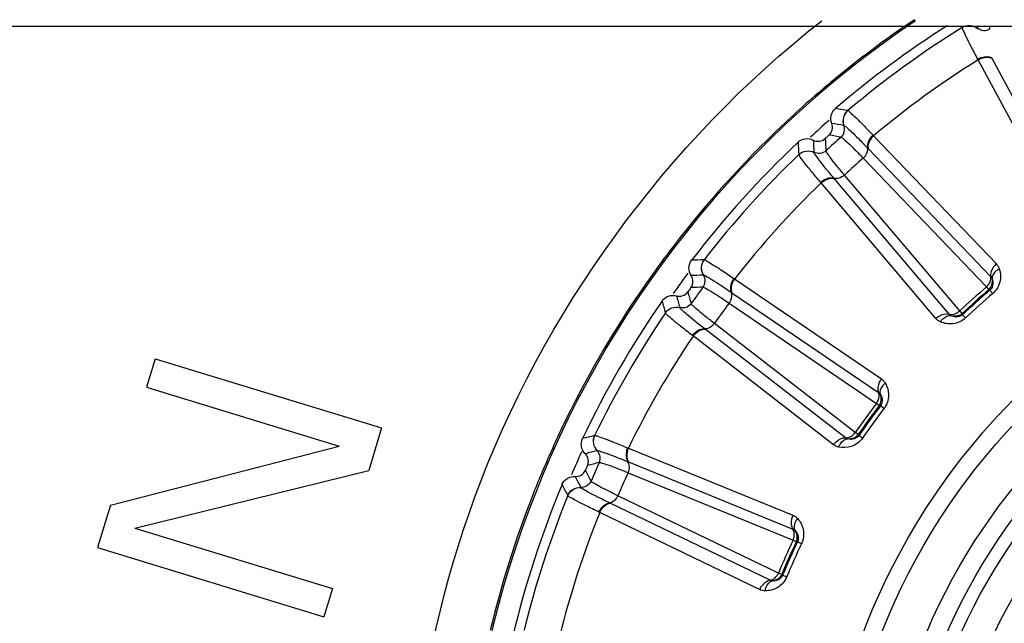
# Model space of a CAD drawing. Header units: millimetres. Extents: x 0 to 4000, y 0 to 3000.
# Tile 105 of 170: x 1473 to 1492, y 1679 to 1690. Entities that reach past the tile are written whole.
import ezdxf

# ---------------------------------------------------------------- set-up
doc = ezdxf.new("R2010")
doc.units = ezdxf.units.MM
doc.header["$LTSCALE"] = 219.99956
doc.layers.get('0').update_dxf_attribs({"linetype": 'CONTINUOUS'})
doc.layers.add('SUPERFICI', color=7, linetype='CONTINUOUS')

msp = doc.modelspace()

# ---------------------------------------------------------------- linework, layer by layer
at = {"color": 7, "linetype": 'CONTINUOUS'}
for p, q in [((1244.778, 1690.18), (1576.626, 1690.18)), ((1475.427, 1683.859), (1475.262, 1683.321)), ((1475.427, 1683.859), (1479.73, 1682.545)), ((1475.262, 1683.321), (1478.925, 1682.202)), ((1479.73, 1682.545), (1479.484, 1681.738)), ((1474.578, 1681.079), (1478.925, 1682.202)), ((1475.045, 1680.643), (1479.484, 1681.738)), ((1474.578, 1681.079), (1474.331, 1680.272)), ((1475.045, 1680.643), (1478.799, 1679.496)), ((1474.331, 1680.272), (1478.635, 1678.958)), ((1478.799, 1679.496), (1478.635, 1678.958))]:
    msp.add_line(p, q, dxfattribs=at)
at = {"color": 9, "linetype": 'CONTINUOUS'}
for p, q in [((1490.757, 1690.158), (1490.76, 1690.18)), ((1491.048, 1690.139), (1491.054, 1690.18)), ((1491.048, 1690.139), (1491.054, 1690.18)), ((1491.276, 1690.121), (1491.284, 1690.18)), ((1490.757, 1690.157), (1490.757, 1690.158)), ((1491.048, 1690.138), (1491.048, 1690.139)), ((1491.059, 1689.543), (1491.052, 1689.556)), ((1492.655, 1686.571), (1491.059, 1689.543)), ((1492.919, 1686.597), (1491.323, 1689.567)), ((1488.579, 1688.575), (1488.58, 1688.575)), ((1488.508, 1688.293), (1488.508, 1688.293)), ((1489.06, 1688.11), (1489.071, 1688.099)), ((1489.071, 1688.099), (1491.404, 1685.662)), ((1487.653, 1687.74), (1487.653, 1687.741)), ((1487.941, 1687.782), (1487.941, 1687.783)), ((1488.957, 1687.865), (1488.967, 1687.855)), ((1488.967, 1687.855), (1491.298, 1685.419)), ((1488.076, 1687.202), (1488.066, 1687.214)), ((1490.254, 1684.627), (1488.076, 1687.202)), ((1488.329, 1687.281), (1488.32, 1687.291)), ((1490.508, 1684.707), (1488.329, 1687.281)), ((1485.851, 1685.74), (1485.852, 1685.74)), ((1485.84, 1685.45), (1485.841, 1685.45)), ((1486.419, 1685.385), (1486.431, 1685.376)), ((1486.431, 1685.376), (1489.22, 1683.478)), ((1486.369, 1685.124), (1486.38, 1685.116)), ((1486.38, 1685.116), (1489.167, 1683.218)), ((1491.26, 1685.175), (1491.281, 1685.165)), ((1491.336, 1685.1), (1491.281, 1685.165)), ((1485.392, 1684.832), (1485.391, 1684.832)), ((1485.119, 1684.731), (1485.118, 1684.732)), ((1490.762, 1684.698), (1490.754, 1684.72)), ((1490.82, 1684.636), (1490.762, 1684.698)), ((1485.875, 1684.422), (1485.865, 1684.43)), ((1488.542, 1682.358), (1485.875, 1684.422)), ((1485.644, 1684.293), (1485.632, 1684.302)), ((1488.311, 1682.227), (1485.644, 1684.293)), ((1489.18, 1682.972), (1489.203, 1682.966)), ((1489.27, 1682.915), (1489.203, 1682.966)), ((1483.772, 1682.4), (1483.773, 1682.4)), ((1488.793, 1682.401), (1488.78, 1682.421)), ((1488.862, 1682.353), (1488.793, 1682.401)), ((1484.401, 1682.17), (1484.415, 1682.164)), ((1484.415, 1682.164), (1487.538, 1680.888)), ((1483.821, 1682.113), (1483.822, 1682.114)), ((1484.407, 1681.905), (1484.419, 1681.9)), ((1484.419, 1681.9), (1487.54, 1680.622)), ((1483.512, 1681.416), (1483.511, 1681.416)), ((1483.265, 1681.26), (1483.265, 1681.261)), ((1484.07, 1681.115), (1484.058, 1681.121)), ((1487.107, 1679.651), (1484.07, 1681.115)), ((1483.871, 1680.941), (1483.857, 1680.947)), ((1486.908, 1679.474), (1483.871, 1680.941)), ((1487.604, 1680.384), (1487.628, 1680.383)), ((1487.704, 1680.347), (1487.628, 1680.383)), ((1487.344, 1679.746), (1487.327, 1679.763)), ((1487.422, 1679.713), (1487.344, 1679.746))]:
    msp.add_line(p, q, dxfattribs=at)
for radius in [12.641, 12.312, 11.526, 11.17, 10.922]:
    msp.add_circle((1500.702, 1674.18), radius, dxfattribs=at)
at = {"color": 7, "linetype": 'CONTINUOUS'}
msp.add_circle((1500.702, 1674.18), 10.349, dxfattribs=at)
at = {"color": 9, "linetype": 'CONTINUOUS'}
for centre, radius, start, end in [((1500.702, 1674.18), 19.409, 123.941, 344.2998), ((1500.704, 1674.165), 19.449, 123.9289, 129.7942), ((1500.702, 1674.18), 18.819, 121.9001, 130.0999), ((1500.702, 1674.18), 18.138, 122.1157, 129.8843), ((1500.685, 1674.192), 19.417, 129.8023, 133.4908), ((1475.836, 1615.931), 73.753, 80.05014, 80.23253), ((1500.702, 1674.18), 18.909, 131.2855, 132.725), ((1475.71, 1615.061), 74.342, 80.0875, 80.26673), ((1500.751, 1674.125), 19.511, 133.4942, 142.4087), ((1475.614, 1614.343), 74.837, 80.12065, 80.29737), ((1561.231, 1692.822), 73.753, 183.76761, 183.95), ((1562.109, 1692.855), 74.342, 183.73327, 183.9125), ((1562.833, 1692.877), 74.837, 183.70276, 183.87948), ((1500.702, 1674.18), 18.819, 133.9001, 142.0999), ((1500.702, 1674.18), 18.138, 134.1157, 141.8843), ((1500.653, 1674.204), 19.385, 142.4173, 145.5381), ((1488.49, 1612.034), 73.753, 92.05014, 92.23253), ((1500.702, 1674.18), 18.909, 143.2803, 144.7316), ((1488.548, 1611.157), 74.342, 92.0875, 92.26673), ((1500.759, 1674.135), 19.512, 145.5485, 154.4589), ((1557.588, 1705.386), 74.837, 195.70276, 195.87948), ((1488.603, 1610.435), 74.837, 92.12065, 92.29737), ((1500.702, 1674.18), 14.471, 130.6186, 133.3814), ((1556.032, 1704.999), 73.753, 195.76761, 195.95), ((1556.885, 1705.215), 74.342, 195.73327, 195.9125), ((1500.702, 1674.18), 14.387, 130.6186, 133.3814), ((1500.702, 1674.18), 18.819, 145.9001, 154.0999), ((1500.702, 1674.18), 18.138, 146.1157, 153.8843), ((1500.702, 1674.18), 14.471, 142.6186, 145.3814), ((1500.702, 1674.18), 14.387, 142.6186, 145.3814), ((1500.705, 1674.162), 19.451, 154.4619, 157.2757), ((1501.677, 1610.853), 73.753, 104.05014, 104.23253), ((1500.702, 1674.18), 18.909, 155.2686, 156.7201), ((1501.917, 1610.007), 74.342, 104.0875, 104.26673), ((1502.12, 1609.312), 74.837, 104.12065, 104.29737), ((1500.641, 1674.189), 19.382, 157.2765, 158.608), ((1549.205, 1716.218), 74.342, 207.73327, 207.9125), ((1549.857, 1716.531), 74.837, 207.70276, 207.87948), ((1548.416, 1715.829), 73.753, 207.76761, 207.95), ((1500.74, 1674.154), 19.486, 158.6183, 166.4982), ((1500.702, 1674.18), 18.819, 157.9001, 166.0999), ((1500.702, 1674.18), 18.138, 158.1157, 165.8843), ((1500.702, 1674.18), 14.471, 154.6186, 157.3814), ((1500.702, 1674.18), 14.387, 154.6186, 157.3814)]:
    msp.add_arc(centre, radius, start, end, dxfattribs=at)
at = {"color": 7, "linetype": 'CONTINUOUS'}
for radius, start, end in [(19, 122.5857, 130.5571), (18.7, 131.8479, 132.1521), (19, 133.4429, 142.5571), (18.7, 143.8479, 144.1521), (19, 145.4429, 154.5571), (18.7, 155.8479, 156.1521), (19, 157.4429, 166.5571)]:
    msp.add_arc((1500.702, 1674.18), radius, start, end, dxfattribs=at)
at = {"color": 9, "linetype": 'CONTINUOUS'}
for points in [[(1481.496, 1681.221), (1482.779, 1684.729), (1485.145, 1687.981), (1488.087, 1690.283)], [(1491.404, 1685.662), (1491.43, 1685.636), (1491.449, 1685.603), (1491.46, 1685.568)], [(1491.26, 1685.175), (1491.313, 1685.221), (1491.34, 1685.309), (1491.323, 1685.377)], [(1491.298, 1685.419), (1491.309, 1685.408), (1491.32, 1685.392), (1491.317, 1685.376)], [(1490.342, 1684.561), (1490.309, 1684.576), (1490.278, 1684.599), (1490.254, 1684.627)], [(1490.547, 1684.678), (1490.533, 1684.685), (1490.516, 1684.694), (1490.512, 1684.71)], [(1490.754, 1684.72), (1490.703, 1684.672), (1490.613, 1684.654), (1490.547, 1684.678)], [(1489.22, 1683.478), (1489.25, 1683.458), (1489.276, 1683.429), (1489.295, 1683.398)], [(1489.167, 1683.218), (1489.18, 1683.209), (1489.194, 1683.196), (1489.194, 1683.18)], [(1489.18, 1682.972), (1489.222, 1683.028), (1489.231, 1683.119), (1489.2, 1683.182)], [(1488.586, 1682.337), (1488.571, 1682.341), (1488.552, 1682.347), (1488.546, 1682.361)], [(1488.78, 1682.421), (1488.74, 1682.364), (1488.656, 1682.327), (1488.586, 1682.337)], [(1488.41, 1682.181), (1488.375, 1682.188), (1488.34, 1682.204), (1488.311, 1682.227)], [(1487.538, 1680.888), (1487.572, 1680.874), (1487.603, 1680.852), (1487.627, 1680.825)], [(1487.54, 1680.622), (1487.554, 1680.616), (1487.571, 1680.606), (1487.574, 1680.591)], [(1487.604, 1680.384), (1487.634, 1680.448), (1487.623, 1680.539), (1487.58, 1680.594)], [(1487.327, 1679.763), (1487.3, 1679.698), (1487.225, 1679.645), (1487.155, 1679.64)], [(1487.155, 1679.64), (1487.139, 1679.64), (1487.12, 1679.642), (1487.11, 1679.655)], [(1487.016, 1679.45), (1486.979, 1679.45), (1486.941, 1679.458), (1486.908, 1679.474)]]:
    msp.add_open_spline(points, degree=3, dxfattribs=at)
for points, knots in [([(1490.757, 1690.158), (1490.801, 1690.185), (1490.907, 1690.212), (1491.008, 1690.171), (1491.048, 1690.139)], [0, 0, 0, 0, 0.499968, 1, 1, 1, 1]), ([(1490.757, 1690.157), (1490.8, 1690.184), (1490.906, 1690.211), (1491.008, 1690.17), (1491.048, 1690.138)], [0, 0, 0, 0, 0.499945, 1, 1, 1, 1]), ([(1491.052, 1689.556), (1491.009, 1689.635), (1490.935, 1689.775), (1490.838, 1689.957), (1490.789, 1690.077), (1490.755, 1690.137), (1490.757, 1690.157)], [0, 0, 0, 0, 0.402637, 0.710677, 0.912127, 1, 1, 1, 1]), ([(1491.276, 1690.121), (1491.242, 1690.101), (1491.158, 1690.081), (1491.079, 1690.113), (1491.048, 1690.139)], [0, 0, 0, 0, 0.499968, 1, 1, 1, 1]), ([(1491.052, 1689.556), (1491.074, 1689.569), (1491.155, 1689.606), (1491.261, 1689.612), (1491.316, 1689.579)], [0, 0, 0, 0, 0.283026, 1, 1, 1, 1]), ([(1491.059, 1689.543), (1491.081, 1689.556), (1491.162, 1689.593), (1491.267, 1689.6), (1491.323, 1689.567)], [0, 0, 0, 0, 0.283838, 1, 1, 1, 1]), ([(1488.579, 1688.575), (1488.54, 1688.543), (1488.482, 1688.45), (1488.489, 1688.341), (1488.508, 1688.293)], [0, 0, 0, 0, 0.499968, 1, 1, 1, 1]), ([(1488.58, 1688.575), (1488.541, 1688.542), (1488.483, 1688.45), (1488.49, 1688.341), (1488.508, 1688.293)], [0, 0, 0, 0, 0.499945, 1, 1, 1, 1]), ([(1488.58, 1688.575), (1488.599, 1688.571), (1488.647, 1688.52), (1488.746, 1688.436), (1488.888, 1688.288), (1488.998, 1688.175), (1489.06, 1688.11)], [0, 0, 0, 0, 0.087869, 0.289341, 0.597382, 1, 1, 1, 1]), ([(1488.454, 1688.071), (1488.484, 1688.097), (1488.528, 1688.17), (1488.522, 1688.256), (1488.508, 1688.293)], [0, 0, 0, 0, 0.499968, 1, 1, 1, 1]), ([(1488.508, 1688.293), (1488.527, 1688.289), (1488.572, 1688.243), (1488.664, 1688.165), (1488.797, 1688.029), (1488.9, 1687.925), (1488.957, 1687.865)], [0, 0, 0, 0, 0.089971, 0.2921, 0.599425, 1, 1, 1, 1]), ([(1489.06, 1688.11), (1489.041, 1688.092), (1488.981, 1688.026), (1488.943, 1687.928), (1488.957, 1687.865)], [0, 0, 0, 0, 0.283026, 1, 1, 1, 1]), ([(1489.071, 1688.099), (1489.052, 1688.081), (1488.992, 1688.016), (1488.952, 1687.918), (1488.967, 1687.855)], [0, 0, 0, 0, 0.283838, 1, 1, 1, 1]), ([(1487.653, 1687.741), (1487.689, 1687.776), (1487.787, 1687.825), (1487.895, 1687.806), (1487.941, 1687.783)], [0, 0, 0, 0, 0.499968, 1, 1, 1, 1]), ([(1487.653, 1687.74), (1487.689, 1687.775), (1487.788, 1687.824), (1487.895, 1687.805), (1487.941, 1687.782)], [0, 0, 0, 0, 0.499945, 1, 1, 1, 1]), ([(1488.066, 1687.214), (1488.007, 1687.282), (1487.906, 1687.404), (1487.773, 1687.561), (1487.7, 1687.668), (1487.654, 1687.721), (1487.653, 1687.74)], [0, 0, 0, 0, 0.402637, 0.710677, 0.912127, 1, 1, 1, 1]), ([(1488.168, 1687.813), (1488.138, 1687.786), (1488.061, 1687.749), (1487.976, 1687.765), (1487.941, 1687.783)], [0, 0, 0, 0, 0.499968, 1, 1, 1, 1]), ([(1488.32, 1687.291), (1488.266, 1687.354), (1488.174, 1687.467), (1488.052, 1687.614), (1487.984, 1687.714), (1487.943, 1687.763), (1487.941, 1687.782)], [0, 0, 0, 0, 0.400593, 0.707917, 0.910027, 1, 1, 1, 1]), ([(1488.876, 1687.672), (1488.891, 1687.686), (1488.938, 1687.738), (1488.969, 1687.815), (1488.957, 1687.865)], [0, 0, 0, 0, 0.284072, 1, 1, 1, 1]), ([(1488.066, 1687.214), (1488.085, 1687.231), (1488.157, 1687.284), (1488.259, 1687.312), (1488.32, 1687.291)], [0, 0, 0, 0, 0.283026, 1, 1, 1, 1]), ([(1488.076, 1687.202), (1488.095, 1687.219), (1488.166, 1687.272), (1488.267, 1687.301), (1488.329, 1687.281)], [0, 0, 0, 0, 0.283838, 1, 1, 1, 1]), ([(1488.52, 1687.351), (1488.505, 1687.338), (1488.448, 1687.296), (1488.368, 1687.274), (1488.32, 1687.291)], [0, 0, 0, 0, 0.284072, 1, 1, 1, 1]), ([(1485.851, 1685.74), (1485.82, 1685.7), (1485.782, 1685.598), (1485.812, 1685.492), (1485.84, 1685.45)], [0, 0, 0, 0, 0.499968, 1, 1, 1, 1]), ([(1485.852, 1685.74), (1485.821, 1685.7), (1485.783, 1685.598), (1485.813, 1685.492), (1485.841, 1685.45)], [0, 0, 0, 0, 0.499945, 1, 1, 1, 1]), ([(1485.852, 1685.74), (1485.872, 1685.741), (1485.929, 1685.701), (1486.043, 1685.639), (1486.213, 1685.523), (1486.345, 1685.436), (1486.419, 1685.385)], [0, 0, 0, 0, 0.087869, 0.289341, 0.597382, 1, 1, 1, 1]), ([(1491.404, 1685.662), (1491.385, 1685.645), (1491.324, 1685.58), (1491.284, 1685.482), (1491.298, 1685.419)], [0, 0, 0, 0, 0.283328, 1, 1, 1, 1]), ([(1491.46, 1685.568), (1491.438, 1685.557), (1491.371, 1685.516), (1491.313, 1685.432), (1491.323, 1685.377)], [0, 0, 0, 0, 0.303467, 1, 1, 1, 1]), ([(1491.46, 1685.568), (1491.484, 1685.494), (1491.497, 1685.317), (1491.404, 1685.159), (1491.336, 1685.1)], [0, 0, 0, 0, 0.463856, 1, 1, 1, 1]), ([(1485.833, 1685.221), (1485.857, 1685.253), (1485.886, 1685.334), (1485.862, 1685.416), (1485.84, 1685.45)], [0, 0, 0, 0, 0.499968, 1, 1, 1, 1]), ([(1485.841, 1685.45), (1485.859, 1685.45), (1485.913, 1685.414), (1486.02, 1685.357), (1486.178, 1685.251), (1486.3, 1685.17), (1486.369, 1685.124)], [0, 0, 0, 0, 0.089971, 0.2921, 0.599425, 1, 1, 1, 1]), ([(1486.419, 1685.385), (1486.404, 1685.364), (1486.359, 1685.287), (1486.341, 1685.183), (1486.369, 1685.124)], [0, 0, 0, 0, 0.283026, 1, 1, 1, 1]), ([(1486.431, 1685.376), (1486.416, 1685.355), (1486.371, 1685.279), (1486.353, 1685.175), (1486.38, 1685.116)], [0, 0, 0, 0, 0.283838, 1, 1, 1, 1]), ([(1491.216, 1685.226), (1491.231, 1685.24), (1491.278, 1685.292), (1491.309, 1685.369), (1491.298, 1685.419)], [0, 0, 0, 0, 0.283581, 1, 1, 1, 1]), ([(1491.323, 1685.377), (1491.334, 1685.348), (1491.351, 1685.272), (1491.315, 1685.194), (1491.281, 1685.165)], [0, 0, 0, 0, 0.40673, 1, 1, 1, 1]), ([(1486.33, 1684.919), (1486.341, 1684.935), (1486.376, 1684.996), (1486.39, 1685.078), (1486.369, 1685.124)], [0, 0, 0, 0, 0.284072, 1, 1, 1, 1]), ([(1485.118, 1684.732), (1485.147, 1684.774), (1485.233, 1684.842), (1485.342, 1684.846), (1485.391, 1684.832)], [0, 0, 0, 0, 0.499968, 1, 1, 1, 1]), ([(1485.119, 1684.731), (1485.147, 1684.773), (1485.233, 1684.841), (1485.342, 1684.845), (1485.392, 1684.832)], [0, 0, 0, 0, 0.499945, 1, 1, 1, 1]), ([(1485.607, 1684.909), (1485.584, 1684.877), (1485.516, 1684.825), (1485.43, 1684.822), (1485.391, 1684.832)], [0, 0, 0, 0, 0.499968, 1, 1, 1, 1]), ([(1485.865, 1684.43), (1485.799, 1684.481), (1485.685, 1684.572), (1485.535, 1684.69), (1485.448, 1684.774), (1485.397, 1684.814), (1485.392, 1684.832)], [0, 0, 0, 0, 0.400593, 0.707917, 0.910027, 1, 1, 1, 1]), ([(1490.508, 1684.707), (1490.522, 1684.703), (1490.595, 1684.695), (1490.666, 1684.732), (1490.708, 1684.769)], [0, 0, 0, 0, 0.216192, 1, 1, 1, 1]), ([(1485.632, 1684.302), (1485.561, 1684.357), (1485.437, 1684.454), (1485.274, 1684.581), (1485.18, 1684.67), (1485.124, 1684.712), (1485.119, 1684.731)], [0, 0, 0, 0, 0.402637, 0.710677, 0.912127, 1, 1, 1, 1]), ([(1490.254, 1684.627), (1490.273, 1684.644), (1490.345, 1684.698), (1490.446, 1684.728), (1490.508, 1684.707)], [0, 0, 0, 0, 0.283328, 1, 1, 1, 1]), ([(1490.342, 1684.561), (1490.356, 1684.582), (1490.404, 1684.645), (1490.493, 1684.693), (1490.547, 1684.678)], [0, 0, 0, 0, 0.303467, 1, 1, 1, 1]), ([(1490.82, 1684.636), (1490.755, 1684.574), (1490.588, 1684.498), (1490.414, 1684.53), (1490.342, 1684.561)], [0, 0, 0, 0, 0.536509, 1, 1, 1, 1]), ([(1490.762, 1684.698), (1490.73, 1684.667), (1490.648, 1684.639), (1490.574, 1684.664), (1490.547, 1684.678)], [0, 0, 0, 0, 0.592774, 1, 1, 1, 1]), ([(1485.632, 1684.302), (1485.647, 1684.323), (1485.706, 1684.389), (1485.8, 1684.438), (1485.865, 1684.43)], [0, 0, 0, 0, 0.283026, 1, 1, 1, 1]), ([(1485.644, 1684.293), (1485.659, 1684.313), (1485.718, 1684.38), (1485.811, 1684.429), (1485.875, 1684.422)], [0, 0, 0, 0, 0.283838, 1, 1, 1, 1]), ([(1486.048, 1684.531), (1486.036, 1684.514), (1485.989, 1684.462), (1485.915, 1684.424), (1485.865, 1684.43)], [0, 0, 0, 0, 0.284072, 1, 1, 1, 1]), ([(1489.22, 1683.478), (1489.205, 1683.458), (1489.159, 1683.381), (1489.14, 1683.277), (1489.167, 1683.218)], [0, 0, 0, 0, 0.283328, 1, 1, 1, 1]), ([(1489.295, 1683.398), (1489.275, 1683.382), (1489.218, 1683.328), (1489.179, 1683.235), (1489.2, 1683.182)], [0, 0, 0, 0, 0.303467, 1, 1, 1, 1]), ([(1489.295, 1683.398), (1489.333, 1683.33), (1489.383, 1683.16), (1489.325, 1682.986), (1489.27, 1682.915)], [0, 0, 0, 0, 0.463856, 1, 1, 1, 1]), ([(1489.126, 1683.013), (1489.138, 1683.029), (1489.173, 1683.09), (1489.188, 1683.172), (1489.167, 1683.218)], [0, 0, 0, 0, 0.283581, 1, 1, 1, 1]), ([(1489.2, 1683.182), (1489.217, 1683.157), (1489.249, 1683.086), (1489.23, 1683.001), (1489.203, 1682.966)], [0, 0, 0, 0, 0.406732, 1, 1, 1, 1]), ([(1483.772, 1682.4), (1483.75, 1682.354), (1483.734, 1682.246), (1483.785, 1682.149), (1483.821, 1682.113)], [0, 0, 0, 0, 0.499968, 1, 1, 1, 1]), ([(1483.773, 1682.4), (1483.751, 1682.355), (1483.735, 1682.246), (1483.786, 1682.149), (1483.822, 1682.114)], [0, 0, 0, 0, 0.499945, 1, 1, 1, 1]), ([(1483.773, 1682.4), (1483.792, 1682.405), (1483.856, 1682.377), (1483.981, 1682.341), (1484.171, 1682.263), (1484.318, 1682.205), (1484.401, 1682.17)], [0, 0, 0, 0, 0.087869, 0.289341, 0.597382, 1, 1, 1, 1]), ([(1488.311, 1682.227), (1488.326, 1682.247), (1488.384, 1682.315), (1488.477, 1682.365), (1488.542, 1682.358)], [0, 0, 0, 0, 0.283328, 1, 1, 1, 1]), ([(1488.862, 1682.353), (1488.811, 1682.279), (1488.664, 1682.17), (1488.487, 1682.165), (1488.41, 1682.181)], [0, 0, 0, 0, 0.536509, 1, 1, 1, 1]), ([(1488.41, 1682.181), (1488.419, 1682.204), (1488.453, 1682.275), (1488.53, 1682.341), (1488.586, 1682.337)], [0, 0, 0, 0, 0.303467, 1, 1, 1, 1]), ([(1488.542, 1682.358), (1488.557, 1682.356), (1488.63, 1682.364), (1488.691, 1682.415), (1488.724, 1682.46)], [0, 0, 0, 0, 0.216192, 1, 1, 1, 1]), ([(1488.793, 1682.401), (1488.768, 1682.364), (1488.693, 1682.321), (1488.616, 1682.329), (1488.586, 1682.337)], [0, 0, 0, 0, 0.592774, 1, 1, 1, 1]), ([(1484.401, 1682.17), (1484.391, 1682.147), (1484.363, 1682.062), (1484.368, 1681.956), (1484.407, 1681.905)], [0, 0, 0, 0, 0.283026, 1, 1, 1, 1]), ([(1484.415, 1682.164), (1484.405, 1682.141), (1484.377, 1682.057), (1484.38, 1681.951), (1484.419, 1681.9)], [0, 0, 0, 0, 0.283838, 1, 1, 1, 1]), ([(1483.863, 1681.888), (1483.879, 1681.924), (1483.89, 1682.01), (1483.85, 1682.085), (1483.821, 1682.113)], [0, 0, 0, 0, 0.499968, 1, 1, 1, 1]), ([(1483.822, 1682.114), (1483.841, 1682.118), (1483.901, 1682.093), (1484.017, 1682.06), (1484.194, 1681.989), (1484.33, 1681.936), (1484.407, 1681.905)], [0, 0, 0, 0, 0.089971, 0.2921, 0.599425, 1, 1, 1, 1]), ([(1484.411, 1681.696), (1484.419, 1681.714), (1484.441, 1681.781), (1484.437, 1681.864), (1484.407, 1681.905)], [0, 0, 0, 0, 0.284072, 1, 1, 1, 1]), ([(1483.265, 1681.261), (1483.284, 1681.308), (1483.354, 1681.393), (1483.46, 1681.419), (1483.511, 1681.416)], [0, 0, 0, 0, 0.499968, 1, 1, 1, 1]), ([(1483.265, 1681.26), (1483.285, 1681.307), (1483.355, 1681.392), (1483.461, 1681.419), (1483.512, 1681.416)], [0, 0, 0, 0, 0.499945, 1, 1, 1, 1]), ([(1483.706, 1681.536), (1483.69, 1681.5), (1483.634, 1681.435), (1483.551, 1681.414), (1483.511, 1681.416)], [0, 0, 0, 0, 0.499968, 1, 1, 1, 1]), ([(1484.058, 1681.121), (1483.983, 1681.157), (1483.852, 1681.223), (1483.682, 1681.307), (1483.579, 1681.371), (1483.521, 1681.399), (1483.512, 1681.416)], [0, 0, 0, 0, 0.400593, 0.707917, 0.910027, 1, 1, 1, 1]), ([(1484.519, 1661.735), (1482.443, 1664.419), (1479.605, 1670.949), (1480.329, 1678.033), (1481.496, 1681.221)], [0, 0, 0, 0, 0.499835, 1, 1, 1, 1]), ([(1483.857, 1680.947), (1483.776, 1680.986), (1483.634, 1681.056), (1483.449, 1681.146), (1483.338, 1681.214), (1483.275, 1681.243), (1483.265, 1681.26)], [0, 0, 0, 0, 0.402637, 0.710677, 0.912127, 1, 1, 1, 1]), ([(1484.216, 1681.258), (1484.208, 1681.239), (1484.172, 1681.178), (1484.109, 1681.126), (1484.058, 1681.121)], [0, 0, 0, 0, 0.284072, 1, 1, 1, 1]), ([(1483.857, 1680.947), (1483.867, 1680.971), (1483.912, 1681.048), (1483.993, 1681.115), (1484.058, 1681.121)], [0, 0, 0, 0, 0.283026, 1, 1, 1, 1]), ([(1483.871, 1680.941), (1483.881, 1680.964), (1483.925, 1681.042), (1484.006, 1681.109), (1484.07, 1681.115)], [0, 0, 0, 0, 0.283838, 1, 1, 1, 1]), ([(1487.538, 1680.888), (1487.527, 1680.865), (1487.498, 1680.78), (1487.501, 1680.675), (1487.54, 1680.622)], [0, 0, 0, 0, 0.283328, 1, 1, 1, 1]), ([(1487.627, 1680.825), (1487.612, 1680.806), (1487.567, 1680.741), (1487.548, 1680.641), (1487.58, 1680.594)], [0, 0, 0, 0, 0.303467, 1, 1, 1, 1]), ([(1487.627, 1680.825), (1487.679, 1680.766), (1487.763, 1680.611), (1487.743, 1680.429), (1487.704, 1680.347)], [0, 0, 0, 0, 0.463856, 1, 1, 1, 1]), ([(1487.543, 1680.413), (1487.551, 1680.432), (1487.573, 1680.498), (1487.57, 1680.581), (1487.54, 1680.622)], [0, 0, 0, 0, 0.283581, 1, 1, 1, 1]), ([(1487.58, 1680.594), (1487.602, 1680.573), (1487.648, 1680.51), (1487.647, 1680.424), (1487.628, 1680.383)], [0, 0, 0, 0, 0.406732, 1, 1, 1, 1]), ([(1487.422, 1679.713), (1487.387, 1679.63), (1487.266, 1679.493), (1487.094, 1679.451), (1487.016, 1679.45)], [0, 0, 0, 0, 0.536511, 1, 1, 1, 1]), ([(1487.107, 1679.651), (1487.123, 1679.652), (1487.192, 1679.675), (1487.242, 1679.738), (1487.265, 1679.789)], [0, 0, 0, 0, 0.216192, 1, 1, 1, 1]), ([(1487.344, 1679.746), (1487.327, 1679.704), (1487.263, 1679.646), (1487.186, 1679.638), (1487.155, 1679.64)], [0, 0, 0, 0, 0.592776, 1, 1, 1, 1]), ([(1486.908, 1679.474), (1486.919, 1679.498), (1486.962, 1679.576), (1487.043, 1679.644), (1487.107, 1679.651)], [0, 0, 0, 0, 0.283328, 1, 1, 1, 1]), ([(1487.016, 1679.45), (1487.019, 1679.475), (1487.037, 1679.551), (1487.099, 1679.632), (1487.155, 1679.64)], [0, 0, 0, 0, 0.303467, 1, 1, 1, 1])]:
    msp.add_open_spline(points, degree=3, knots=knots, dxfattribs=at)
at = {"color": 7, "linetype": 'CONTINUOUS'}
for points, knots in [([(1488.278, 1688.333), (1488.259, 1688.38), (1488.251, 1688.49), (1488.309, 1688.582), (1488.348, 1688.616)], [0, 0, 0, 0, 0.500009, 1, 1, 1, 1]), ([(1488.226, 1688.11), (1488.256, 1688.137), (1488.3, 1688.21), (1488.293, 1688.296), (1488.278, 1688.333)], [0, 0, 0, 0, 0.500013, 1, 1, 1, 1]), ([(1487.637, 1687.975), (1487.674, 1688.01), (1487.772, 1688.058), (1487.88, 1688.039), (1487.925, 1688.015)], [0, 0, 0, 0, 0.499996, 1, 1, 1, 1]), ([(1487.925, 1688.015), (1487.961, 1687.996), (1488.045, 1687.98), (1488.123, 1688.017), (1488.152, 1688.044)], [0, 0, 0, 0, 0.499987, 1, 1, 1, 1]), ([(1485.607, 1685.441), (1485.579, 1685.483), (1485.548, 1685.588), (1485.586, 1685.691), (1485.617, 1685.732)], [0, 0, 0, 0, 0.500011, 1, 1, 1, 1]), ([(1485.603, 1685.212), (1485.626, 1685.244), (1485.654, 1685.325), (1485.63, 1685.408), (1485.607, 1685.441)], [0, 0, 0, 0, 0.500013, 1, 1, 1, 1]), ([(1485.328, 1685.056), (1485.366, 1685.045), (1485.452, 1685.047), (1485.521, 1685.099), (1485.544, 1685.131)], [0, 0, 0, 0, 0.499987, 1, 1, 1, 1]), ([(1485.054, 1684.958), (1485.083, 1684.999), (1485.169, 1685.067), (1485.279, 1685.07), (1485.328, 1685.056)], [0, 0, 0, 0, 0.500024, 1, 1, 1, 1]), ([(1483.596, 1682.056), (1483.559, 1682.092), (1483.507, 1682.188), (1483.523, 1682.297), (1483.545, 1682.343)], [0, 0, 0, 0, 0.500004, 1, 1, 1, 1]), ([(1483.639, 1681.831), (1483.655, 1681.868), (1483.666, 1681.953), (1483.625, 1682.029), (1483.596, 1682.056)], [0, 0, 0, 0, 0.500013, 1, 1, 1, 1]), ([(1483.155, 1681.469), (1483.175, 1681.516), (1483.245, 1681.6), (1483.352, 1681.625), (1483.403, 1681.622)], [0, 0, 0, 0, 0.500012, 1, 1, 1, 1]), ([(1483.403, 1681.622), (1483.443, 1681.619), (1483.526, 1681.639), (1483.582, 1681.704), (1483.599, 1681.741)], [0, 0, 0, 0, 0.499987, 1, 1, 1, 1])]:
    msp.add_open_spline(points, degree=3, knots=knots, dxfattribs=at)
at = {"layer": 'SUPERFICI', "color": 9, "linetype": 'CONTINUOUS'}
for p, q in [((1488.876, 1687.672), (1491.216, 1685.226)), ((1490.708, 1684.769), (1488.52, 1687.351)), ((1491.26, 1685.175), (1491.216, 1685.226)), ((1486.33, 1684.919), (1489.126, 1683.013)), ((1490.754, 1684.72), (1490.708, 1684.769)), ((1488.724, 1682.46), (1486.048, 1684.531)), ((1489.18, 1682.972), (1489.126, 1683.013)), ((1488.78, 1682.421), (1488.724, 1682.46)), ((1484.411, 1681.696), (1487.543, 1680.413)), ((1487.265, 1679.789), (1484.216, 1681.258)), ((1487.604, 1680.384), (1487.543, 1680.413)), ((1487.327, 1679.763), (1487.265, 1679.789))]:
    msp.add_line(p, q, dxfattribs=at)
for radius, start, end in [(18.519, 131.4047, 132.5953), (17.941, 131.2343, 132.7657), (18.519, 143.4047, 144.5953), (14.56, 130.6549, 133.3451), (14.493, 130.6549, 133.3451), (17.941, 143.2343, 144.7657), (14.56, 142.6549, 145.3451), (14.493, 142.6549, 145.3451), (18.519, 155.4047, 156.5953), (17.941, 155.2343, 156.7657), (14.56, 154.6549, 157.3451), (14.493, 154.6549, 157.3451)]:
    msp.add_arc((1500.702, 1674.18), radius, start, end, dxfattribs=at)
for points, knots in [([(1488.454, 1688.071), (1488.471, 1688.069), (1488.513, 1688.024), (1488.6, 1687.954), (1488.726, 1687.826), (1488.822, 1687.728), (1488.876, 1687.672)], [0, 0, 0, 0, 0.088068, 0.289559, 0.597579, 1, 1, 1, 1]), ([(1488.52, 1687.351), (1488.47, 1687.411), (1488.383, 1687.517), (1488.269, 1687.655), (1488.207, 1687.749), (1488.168, 1687.796), (1488.168, 1687.813)], [0, 0, 0, 0, 0.402339, 0.710389, 0.911899, 1, 1, 1, 1]), ([(1485.833, 1685.221), (1485.85, 1685.222), (1485.901, 1685.188), (1486.001, 1685.136), (1486.15, 1685.037), (1486.265, 1684.962), (1486.33, 1684.919)], [0, 0, 0, 0, 0.088068, 0.289559, 0.597579, 1, 1, 1, 1]), ([(1486.048, 1684.531), (1485.986, 1684.579), (1485.879, 1684.665), (1485.739, 1684.776), (1485.659, 1684.855), (1485.611, 1684.893), (1485.607, 1684.909)], [0, 0, 0, 0, 0.402339, 0.710389, 0.911899, 1, 1, 1, 1]), ([(1483.863, 1681.888), (1483.879, 1681.893), (1483.936, 1681.87), (1484.044, 1681.841), (1484.211, 1681.775), (1484.339, 1681.725), (1484.411, 1681.696)], [0, 0, 0, 0, 0.088068, 0.289559, 0.597579, 1, 1, 1, 1]), ([(1484.216, 1681.258), (1484.146, 1681.292), (1484.024, 1681.354), (1483.863, 1681.433), (1483.769, 1681.494), (1483.713, 1681.521), (1483.706, 1681.536)], [0, 0, 0, 0, 0.402339, 0.710389, 0.911899, 1, 1, 1, 1])]:
    msp.add_open_spline(points, degree=3, knots=knots, dxfattribs=at)

doc.saveas('drawing.dxf')
